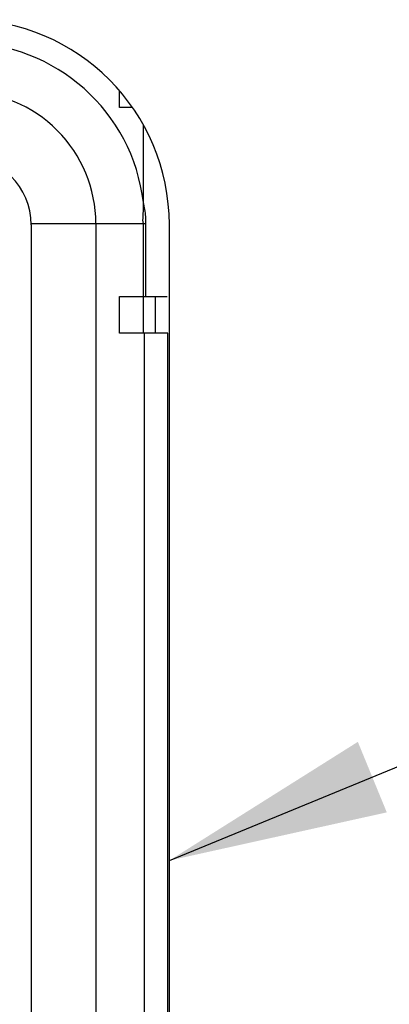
# Model space of a CAD drawing. Header units: inches. Extents: x 0 to 34, y 0 to 22.
# Tile 29 of 54: x 16.2 to 16.5, y 9.4 to 10.2. Entities that reach past the tile are written whole.
import ezdxf

# ---------------------------------------------------------------- set-up
doc = ezdxf.new("R2010")
doc.units = ezdxf.units.IN
doc.header["$LTSCALE"] = 1.87
doc.header["$MEASUREMENT"] = 0
doc.layers.get('0').update_dxf_attribs({"linetype": 'CONTINUOUS'})
doc.layers.add('DETAIL', color=7, linetype='CONTINUOUS')

msp = doc.modelspace()

# ---------------------------------------------------------------- linework, layer by layer
at = {"color": 7, "linetype": 'CONTINUOUS'}
for p, q in [((16.27983, 10.12727), (16.27983, 10.14124)), ((16.29069, 10.12727), (16.27983, 10.12727)), ((16.29949, 10.04944), (16.29949, 10.11319)), ((16.20748, 10.0322), (16.30164, 10.03227)), ((16.20749, 10.0312), (16.20749, 9.0092)), ((16.26049, 10.03221), (16.26049, 9.00821)), ((16.29949, 9.94227), (16.29949, 10.03227)), ((16.30164, 9.97227), (16.30164, 10.03227)), ((16.3208, 9.0073), (16.3208, 10.0313)), ((16.27983, 9.97226), (16.31906, 9.97227)), ((16.27983, 9.94226), (16.27983, 9.97226)), ((16.30949, 9.94227), (16.30949, 9.97228)), ((16.31949, 9.94227), (16.27983, 9.94226)), ((16.30049, 9.09827), (16.30049, 9.94227)), ((16.31949, 9.09827), (16.31949, 9.94227))]:
    msp.add_line(p, q, dxfattribs=at)
for centre, radius, start, end in [((16.1528, 10.0313), 0.168, 0, 90), ((16.15249, 10.03227), 0.14799, 6.66426, 90), ((16.15249, 10.03221), 0.108, 0.0006, 90.00074), ((16.15149, 10.0312), 0.056, 0.00015, 90.00005)]:
    msp.add_arc(centre, radius, start, end, dxfattribs=at)
for points, knots in [([(16.29949, 10.03227), (16.29893, 10.03401), (16.2994, 10.03788), (16.29953, 10.04354), (16.29955, 10.04745), (16.29949, 10.04944)], [0, 0, 0, 0, 0.319934, 0.65305, 1, 1, 1, 1]), ([(16.30164, 10.03227), (16.30164, 10.03416), (16.30147, 10.03798), (16.30076, 10.04373), (16.29997, 10.04754), (16.29949, 10.04944)], [0, 0, 0, 0, 0.327237, 0.661133, 1, 1, 1, 1])]:
    msp.add_open_spline(points, degree=3, knots=knots, dxfattribs=at)
at = {"layer": 'DETAIL', "color": 2, "linetype": 'CONTINUOUS'}
msp.add_line((16.3208, 9.51004), (17.72332, 10.086), dxfattribs=at)
msp.add_solid([(16.47543, 9.60733), (16.3208, 9.51004), (16.49917, 9.54951)], dxfattribs=at)

doc.saveas('drawing.dxf')
